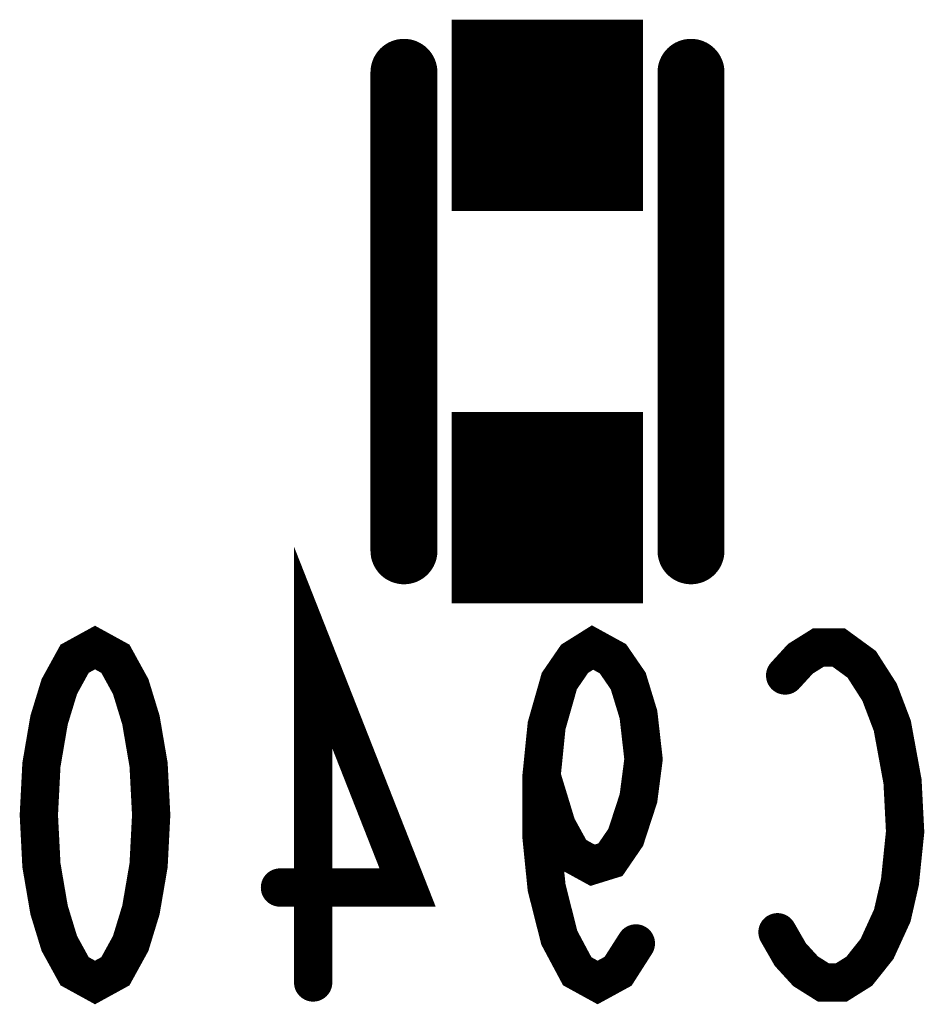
# Model space of a CAD drawing. Extents: x 0 to 8.86, y -3.29 to 6.3.
# Tile 43 of 129: x 7.32 to 7.41, y 1.01 to 1.12. Entities that reach past the tile are written whole.
import ezdxf

# ---------------------------------------------------------------- set-up
doc = ezdxf.new("R2010")
doc.units = 0
doc.layers.get('0').update_dxf_attribs({"color": 3, "linetype": 'CONTINUOUS'})

# ---------------------------------------------------------------- blocks, each defined once
blk = doc.blocks.new('PAD_S1')
at = {"const_width": 1}
blk.add_lwpolyline([(-0.5, 0), (0.5, 0)], dxfattribs=at)
blk = doc.blocks.new('PAD_R1')
at = {"const_width": 0.5}
blk.add_lwpolyline([(0.25, 0, 1), (-0.25, 0, 1)], format="xyb", close=True, dxfattribs=at)

msp = doc.modelspace()

# ---------------------------------------------------------------- linework, layer by layer
for points, const_width in [([(7.35779, 1.06024), (7.35779, 1.11024)], 0.007), ([(7.35779, 1.06024), (7.35779, 1.11024)], 0.007), ([(7.38779, 1.06024), (7.38779, 1.11024)], 0.007), ([(7.38779, 1.06024), (7.38779, 1.11024)], 0.007), ([(7.3483, 1.01513), (7.3483, 1.05013), (7.35817, 1.02505), (7.34483, 1.02505)], 0.004), ([(7.38203, 1.01921), (7.38017, 1.0163), (7.37803, 1.01513), (7.3759, 1.0163), (7.37403, 1.0198), (7.3727, 1.02505), (7.37217, 1.0303), (7.37217, 1.03671), (7.3727, 1.04196), (7.37403, 1.04663), (7.37563, 1.04896), (7.3775, 1.05013), (7.37963, 1.04896), (7.38123, 1.04663), (7.3823, 1.04313), (7.38283, 1.03846), (7.3823, 1.03438), (7.38097, 1.0303), (7.37937, 1.02796), (7.3775, 1.02738), (7.37537, 1.02855), (7.37377, 1.03146), (7.37217, 1.03671)], 0.004), ([(7.39763, 1.04721), (7.39923, 1.04896), (7.4011, 1.05013), (7.40323, 1.05013), (7.40563, 1.04838), (7.4075, 1.04546), (7.40883, 1.04196), (7.4099, 1.03613), (7.41017, 1.03088), (7.40963, 1.02563), (7.40883, 1.02213), (7.40723, 1.01863), (7.40537, 1.0163), (7.4035, 1.01513), (7.40163, 1.01513), (7.39977, 1.0163), (7.39817, 1.01805), (7.39683, 1.02038)], 0.004)]:
    msp.add_lwpolyline(points, dxfattribs=dict(const_width=const_width))
at = {"const_width": 0.004}
msp.add_lwpolyline([(7.3255, 1.05013), (7.32763, 1.04896), (7.32923, 1.04605), (7.3303, 1.04255), (7.3311, 1.03788), (7.33137, 1.03263), (7.3311, 1.02738), (7.3303, 1.02271), (7.32923, 1.01921), (7.32763, 1.0163), (7.3255, 1.01513), (7.32337, 1.0163), (7.32177, 1.01921), (7.3207, 1.02271), (7.3199, 1.02738), (7.31963, 1.03263), (7.3199, 1.03788), (7.3207, 1.04255), (7.32177, 1.04605), (7.32337, 1.04896)], close=True, dxfattribs=at)

# ---------------------------------------------------------------- block references
for name, p, xscale, yscale in [('PAD_S1', (7.37279, 1.10574), 0.02, 0.02), ('PAD_R1', (7.35779, 1.11024), 0.007, 0.007), ('PAD_R1', (7.35779, 1.11024), 0.007, 0.007), ('PAD_R1', (7.38779, 1.11024), 0.007, 0.007), ('PAD_R1', (7.38779, 1.11024), 0.007, 0.007), ('PAD_S1', (7.37279, 1.06474), 0.02, 0.02), ('PAD_R1', (7.35779, 1.06024), 0.007, 0.007), ('PAD_R1', (7.35779, 1.06024), 0.007, 0.007), ('PAD_R1', (7.38779, 1.06024), 0.007, 0.007), ('PAD_R1', (7.38779, 1.06024), 0.007, 0.007), ('PAD_R1', (7.39763, 1.04721), 0.004, 0.004), ('PAD_R1', (7.37217, 1.03671), 0.004, 0.004), ('PAD_R1', (7.34483, 1.02505), 0.004, 0.004), ('PAD_R1', (7.39683, 1.02038), 0.004, 0.004), ('PAD_R1', (7.38203, 1.01921), 0.004, 0.004), ('PAD_R1', (7.3483, 1.01513), 0.004, 0.004)]:
    msp.add_blockref(name, p, dxfattribs=dict(xscale=xscale, yscale=yscale))

doc.saveas('drawing.dxf')
